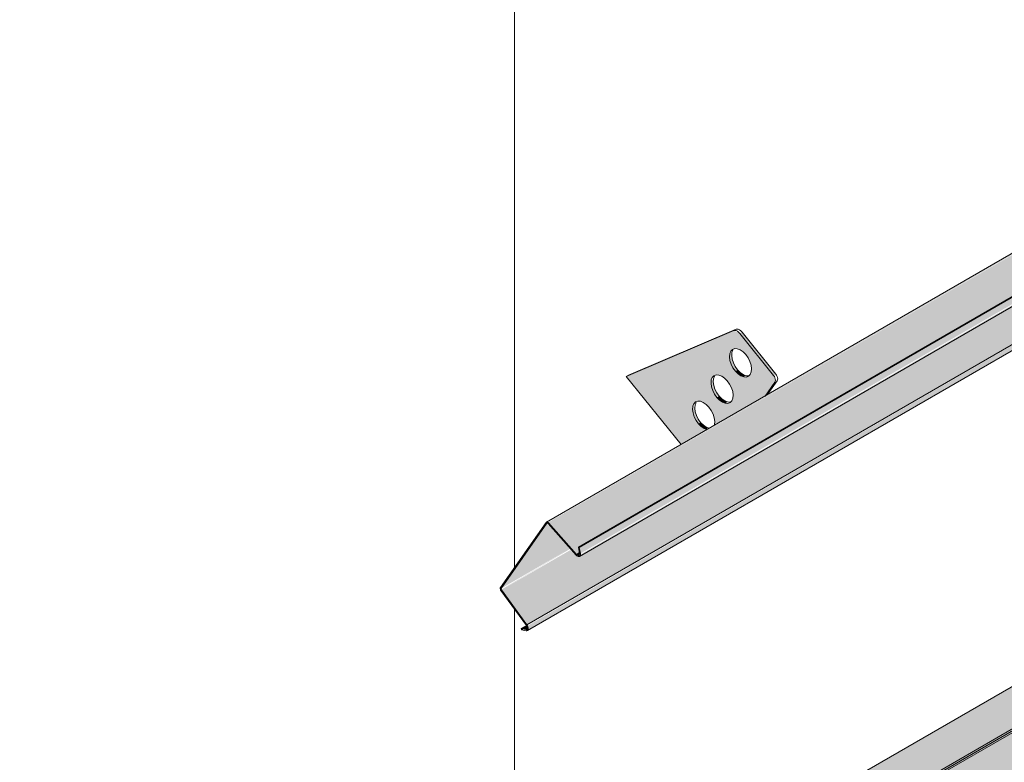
# Model space of a CAD drawing. Header units: centimetres. Extents: x 63272 to 70946, y -123 to 53714.
# Tile 29 of 50: x 70077 to 70172, y 52910 to 52981. Entities that reach past the tile are written whole.
import ezdxf

# ---------------------------------------------------------------- set-up
doc = ezdxf.new("R2010")
doc.units = ezdxf.units.CM
for name, color, linetype, lineweight in [('A-GENM', 7, 'Continuous', 5), ('A-ROOF-OTLN', 7, 'Continuous', 5), ('A-ROOF-PATT', 7, 'Continuous', 5)]:
    doc.layers.add(name, color=color, linetype=linetype, lineweight=lineweight)

# ---------------------------------------------------------------- blocks, each defined once
blk = doc.blocks.new('Construction_Roof-Accessories_Lindab_KOTEGL - Construction_Roof-Accessories_Lindab_KOTEGL-9237833-_3D_ Kopia 1 Kopia 1')
at = {"layer": 'A-GENM', "true_color": 0x383e42}
h = blk.add_hatch(color=250, dxfattribs=at)
h.paths.add_polyline_path([(-1434.928, 52940.746), (-1432.45, 52942.177), (-1432.99, 52942.468), (-1433.475, 52943.046), (-1433.783, 52943.879), (-1433.761, 52944.455), (-1433.526, 52944.807), (-1433.06, 52944.873), (-1432.512, 52944.578), (-1431.966, 52943.879), (-1431.718, 52943.154), (-1431.661, 52942.632), (-1426.825, 52945.424), (-1425.943, 52946.837), (-1426.048, 52947.347), (-1429.286, 52951.375), (-1429.859, 52951.643), (-1440.157, 52947.251), (-1437.127, 52943.483)])
h.paths.add_polyline_path([(-1430.423, 52944.676), (-1430.948, 52944.794), (-1431.483, 52945.246), (-1431.884, 52945.91), (-1432.035, 52946.714), (-1431.92, 52947.155), (-1431.545, 52947.402), (-1431.02, 52947.284), (-1430.485, 52946.832), (-1430.048, 52946.055), (-1429.924, 52945.469), (-1430.048, 52944.923), (-1430.297, 52944.723)])
h.paths.add_polyline_path([(-1428.654, 52947.188), (-1429.179, 52947.306), (-1429.714, 52947.758), (-1430.115, 52948.423), (-1430.275, 52949.121), (-1430.151, 52949.667), (-1429.777, 52949.914), (-1429.252, 52949.796), (-1428.717, 52949.344), (-1428.315, 52948.68), (-1428.155, 52947.981), (-1428.315, 52947.397), (-1428.619, 52947.201)])
for points in [[(-1426.048, 52947.347), (-1425.836, 52947.469), (-1429.074, 52951.498), (-1429.286, 52951.375), (-1427.344, 52948.96)], [(-1429.714, 52947.758), (-1429.552, 52947.952), (-1429.939, 52948.658), (-1430.063, 52949.244), (-1430.151, 52949.48), (-1430.249, 52949.424), (-1430.23, 52948.78), (-1429.903, 52948.023), (-1429.727, 52947.777)], [(-1428.906, 52947.201), (-1428.753, 52947.347), (-1429.303, 52947.68), (-1429.502, 52947.881), (-1429.714, 52947.758), (-1429.179, 52947.306), (-1428.967, 52947.225)], [(-1431.483, 52945.246), (-1431.322, 52945.44), (-1431.708, 52946.146), (-1431.832, 52946.732), (-1431.92, 52946.968), (-1432.017, 52946.912), (-1431.999, 52946.268), (-1431.665, 52945.501), (-1431.496, 52945.265)], [(-1426.825, 52945.424), (-1426.613, 52945.547), (-1425.918, 52946.714)], [(-1430.675, 52944.689), (-1430.462, 52944.812), (-1431.011, 52945.107), (-1431.27, 52945.369), (-1431.483, 52945.246), (-1430.848, 52944.756)], [(-1433.25, 52942.73), (-1433.038, 52942.853), (-1433.475, 52943.63), (-1433.599, 52944.216), (-1433.687, 52944.452), (-1433.784, 52944.396), (-1433.766, 52943.752), (-1433.439, 52942.995), (-1433.263, 52942.749)], [(-1432.45, 52942.177), (-1432.359, 52942.346), (-1432.778, 52942.591), (-1433.038, 52942.853), (-1433.25, 52942.73), (-1432.615, 52942.24), (-1432.503, 52942.197)]]:
    blk.add_hatch(color=250, dxfattribs=at).paths.add_polyline_path(points)
at = {"layer": 'A-GENM', "color": 250, "true_color": 0x2a2a2a}
for p, q in [((-1429.859, 52951.643), (-1440.157, 52947.251)), ((-1439.945, 52947.374), (-1429.647, 52951.765)), ((-1426.048, 52947.347), (-1429.286, 52951.375)), ((-1429.074, 52951.498), (-1425.836, 52947.469)), ((-1439.945, 52947.374), (-1440.157, 52947.251)), ((-1440.157, 52947.251), (-1434.908, 52940.721)), ((-1426.871, 52945.359), (-1425.918, 52946.714)), ((-1425.706, 52946.837), (-1426.659, 52945.481))]:
    blk.add_line(p, q, dxfattribs=at)
for points in [[(-1429.286, 52951.375, 0), (-1429.399, 52951.496, 0), (-1429.52, 52951.587, 0), (-1429.642, 52951.644, 0), (-1429.757, 52951.663, 0), (-1429.859, 52951.643, 0)], [(-1429.647, 52951.765, 0), (-1429.545, 52951.785, 0), (-1429.43, 52951.766, 0), (-1429.308, 52951.709, 0), (-1429.187, 52951.618, 0), (-1429.074, 52951.498, 0)], [(-1429.714, 52947.758, 0), (-1429.939, 52948.074, 0), (-1430.115, 52948.423, 0), (-1430.23, 52948.78, 0), (-1430.275, 52949.121, 0), (-1430.249, 52949.424, 0), (-1430.151, 52949.667, 0), (-1429.99, 52949.835, 0), (-1429.777, 52949.914, 0), (-1429.525, 52949.901, 0), (-1429.252, 52949.796, 0), (-1428.976, 52949.606, 0), (-1428.717, 52949.344, 0)], [(-1429.939, 52949.79, 0), (-1430.036, 52949.547, 0), (-1430.063, 52949.244, 0), (-1430.018, 52948.902, 0), (-1429.903, 52948.545, 0), (-1429.727, 52948.197, 0), (-1429.502, 52947.881, 0)], [(-1428.717, 52949.344, 0), (-1428.491, 52949.028, 0), (-1428.315, 52948.68, 0), (-1428.201, 52948.323, 0), (-1428.155, 52947.981, 0), (-1428.182, 52947.678, 0), (-1428.279, 52947.435, 0), (-1428.44, 52947.268, 0), (-1428.654, 52947.188, 0), (-1428.906, 52947.201, 0), (-1429.179, 52947.306, 0), (-1429.455, 52947.496, 0), (-1429.714, 52947.758, 0)], [(-1429.502, 52947.881, 0), (-1429.242, 52947.619, 0), (-1428.967, 52947.429, 0), (-1428.694, 52947.324, 0), (-1428.442, 52947.31, 0)], [(-1431.483, 52945.246, 0), (-1431.708, 52945.562, 0), (-1431.884, 52945.91, 0), (-1431.999, 52946.268, 0), (-1432.044, 52946.609, 0), (-1432.017, 52946.912, 0), (-1431.92, 52947.155, 0), (-1431.759, 52947.323, 0), (-1431.545, 52947.402, 0), (-1431.293, 52947.389, 0), (-1431.02, 52947.284, 0), (-1430.745, 52947.094, 0), (-1430.485, 52946.832, 0)], [(-1431.708, 52947.278, 0), (-1431.805, 52947.035, 0), (-1431.832, 52946.732, 0), (-1431.786, 52946.39, 0), (-1431.672, 52946.033, 0), (-1431.496, 52945.685, 0), (-1431.27, 52945.369, 0)], [(-1430.485, 52946.832, 0), (-1430.26, 52946.516, 0), (-1430.084, 52946.168, 0), (-1429.969, 52945.811, 0), (-1429.924, 52945.469, 0), (-1429.951, 52945.166, 0), (-1430.048, 52944.923, 0), (-1430.209, 52944.756, 0), (-1430.423, 52944.676, 0), (-1430.675, 52944.689, 0), (-1430.948, 52944.794, 0), (-1431.223, 52944.984, 0), (-1431.483, 52945.246, 0)], [(-1425.918, 52946.714, 0), (-1425.883, 52946.792, 0), (-1425.871, 52946.891, 0), (-1425.883, 52947.004, 0), (-1425.918, 52947.122, 0), (-1425.975, 52947.239, 0), (-1426.048, 52947.347, 0)], [(-1425.836, 52947.469, 0), (-1425.762, 52947.362, 0), (-1425.706, 52947.245, 0), (-1425.671, 52947.126, 0), (-1425.659, 52947.013, 0), (-1425.671, 52946.915, 0), (-1425.706, 52946.837, 0)], [(-1433.25, 52942.73, 0), (-1433.475, 52943.046, 0), (-1433.651, 52943.395, 0), (-1433.766, 52943.752, 0), (-1433.811, 52944.093, 0), (-1433.784, 52944.396, 0), (-1433.687, 52944.64, 0), (-1433.526, 52944.807, 0), (-1433.313, 52944.887, 0), (-1433.06, 52944.873, 0), (-1432.787, 52944.768, 0), (-1432.512, 52944.578, 0), (-1432.252, 52944.316, 0)], [(-1433.475, 52944.762, 0), (-1433.572, 52944.519, 0), (-1433.599, 52944.216, 0), (-1433.553, 52943.874, 0), (-1433.439, 52943.517, 0), (-1433.263, 52943.169, 0), (-1433.038, 52942.853, 0)], [(-1431.27, 52945.369, 0), (-1431.011, 52945.107, 0), (-1430.736, 52944.917, 0), (-1430.462, 52944.812, 0), (-1430.21, 52944.798, 0)], [(-1432.252, 52944.316, 0), (-1432.027, 52944, 0), (-1431.851, 52943.652, 0), (-1431.737, 52943.295, 0), (-1431.691, 52942.953, 0), (-1431.718, 52942.65, 0)], [(-1433.038, 52942.853, 0), (-1432.778, 52942.591, 0), (-1432.503, 52942.401, 0), (-1432.23, 52942.296, 0)], [(-1432.442, 52942.173, 0), (-1432.715, 52942.278, 0), (-1432.99, 52942.468, 0), (-1433.25, 52942.73, 0)]]:
    blk.add_polyline3d(points, dxfattribs=at)
blk = doc.blocks.new('Construction_Roof-Accessories_Lindab_SNO_KOTEGL - Construction_Roof-Accessories_Lindab_SNO-9284867-_3D_ Kopia 1 Kopia 1')
at = {"layer": 'A-GENM', "true_color": 0x383e42}
for points in [[(-1447.61, 52933.233), (-1306.273, 53014.951), (-1306.451, 53014.922), (-1447.651, 52933.273), (-1447.643, 52933.264)], [(-1444.939, 52930.211), (-1444.593, 52930.481), (-1444.593, 52931.003), (-1303.865, 53012.253), (-1306.189, 53014.883), (-1447.61, 52933.233), (-1445.379, 52930.708)], [(-1444.559, 52930.287), (-1303.138, 53011.936), (-1303.241, 53012.538), (-1444.662, 52930.888), (-1444.582, 52930.417)], [(-1444.637, 52930.019), (-1303.131, 53011.848), (-1303.241, 53011.877), (-1444.558, 52930.163), (-1444.608, 52930.045)], [(-1449.672, 52923.462), (-1308.25, 53005.111), (-1310.128, 53007.678), (-1444.553, 52930.199), (-1444.637, 52930.157), (-1444.837, 52930.129), (-1445.035, 52930.211), (-1445.443, 52930.672), (-1452.124, 52926.814), (-1449.741, 52923.556)], [(-1449.628, 52922.917), (-1308.123, 53004.748), (-1308.25, 53005.111), (-1449.617, 52923.374), (-1449.566, 52922.998), (-1449.584, 52922.959)], [(-1452.149, 52926.953), (-1445.532, 52930.773), (-1447.76, 52933.197), (-1452.124, 52926.988)], [(-1452.124, 52926.814), (-1445.513, 52930.752), (-1445.532, 52930.773), (-1452.139, 52926.838)], [(-1444.738, 52930.108), (-1444.56, 52930.289), (-1444.662, 52930.37), (-1444.889, 52930.163), (-1444.786, 52930.11)], [(-1449.777, 52923.008), (-1449.556, 52923.201), (-1449.708, 52923.409), (-1450.236, 52923.104)]]:
    blk.add_hatch(color=250, dxfattribs=at).paths.add_polyline_path(points)
h = blk.add_hatch(color=250, dxfattribs=at)
h.paths.add_polyline_path([(-1449.72, 52923.409), (-1449.741, 52923.556), (-1449.73, 52923.423)])
h.paths.add_polyline_path([(-1444.975, 52930.143), (-1444.975, 52930.252), (-1444.993, 52930.163)])
at = {"layer": 'A-GENM', "color": 250, "true_color": 0x2a2a2a}
for p, q in [((-1306.388, 53014.959), (-1447.81, 52933.309)), ((-1444.745, 52930.915), (-1303.324, 53012.565)), ((-1444.662, 52930.888), (-1303.241, 53012.538)), ((-1444.639, 52930.017), (-1303.218, 53011.667)), ((-1449.672, 52923.462), (-1308.25, 53005.111)), ((-1449.632, 52922.915), (-1308.21, 53004.565)), ((-1447.838, 52933.283), (-1452.218, 52927.051)), ((-1452.149, 52926.953), (-1447.76, 52933.197)), ((-1447.654, 52933.174), (-1444.975, 52930.143)), ((-1444.939, 52930.211), (-1447.61, 52933.233)), ((-1444.662, 52930.888), (-1444.745, 52930.915)), ((-1444.745, 52930.915), (-1444.642, 52930.314)), ((-1444.559, 52930.287), (-1444.662, 52930.888)), ((-1444.939, 52930.211), (-1444.582, 52930.417)), ((-1449.672, 52923.462), (-1452.124, 52926.814)), ((-1452.166, 52926.752), (-1449.72, 52923.409)), ((-1450.236, 52923.104), (-1449.657, 52923.438)), ((-1449.777, 52923.008), (-1450.236, 52923.104)), ((-1450.236, 52923.104), (-1450.21, 52922.996)), ((-1450.21, 52922.996), (-1450.079, 52923.072)), ((-1450.21, 52922.996), (-1449.752, 52922.9))]:
    blk.add_line(p, q, dxfattribs=at)
for points in [[(-1447.61, 52933.233, 0), (-1447.651, 52933.273, 0), (-1447.695, 52933.301, 0), (-1447.738, 52933.317, 0), (-1447.777, 52933.32, 0), (-1447.811, 52933.308, 0), (-1447.838, 52933.283, 0)], [(-1447.76, 52933.197, 0), (-1447.747, 52933.209, 0), (-1447.732, 52933.214, 0), (-1447.713, 52933.213, 0), (-1447.693, 52933.206, 0), (-1447.673, 52933.192, 0), (-1447.654, 52933.174, 0)], [(-1444.975, 52930.143, 0), (-1444.906, 52930.077, 0), (-1444.833, 52930.029, 0), (-1444.761, 52930.002, 0), (-1444.694, 52929.999, 0), (-1444.637, 52930.019, 0), (-1444.593, 52930.06, 0), (-1444.564, 52930.122, 0), (-1444.553, 52930.199, 0), (-1444.559, 52930.287, 0)], [(-1444.642, 52930.314, 0), (-1444.637, 52930.251, 0), (-1444.645, 52930.196, 0), (-1444.666, 52930.152, 0), (-1444.697, 52930.122, 0), (-1444.738, 52930.108, 0), (-1444.786, 52930.11, 0), (-1444.837, 52930.129, 0), (-1444.889, 52930.163, 0), (-1444.939, 52930.211, 0)], [(-1452.218, 52927.051, 0), (-1452.235, 52927.014, 0), (-1452.242, 52926.968, 0), (-1452.238, 52926.916, 0), (-1452.223, 52926.86, 0), (-1452.198, 52926.804, 0), (-1452.166, 52926.752, 0)], [(-1452.124, 52926.814, 0), (-1452.139, 52926.838, 0), (-1452.151, 52926.864, 0), (-1452.158, 52926.89, 0), (-1452.16, 52926.915, 0), (-1452.157, 52926.936, 0), (-1452.149, 52926.953, 0)], [(-1449.72, 52923.409, 0), (-1449.681, 52923.346, 0), (-1449.652, 52923.279, 0), (-1449.635, 52923.212, 0), (-1449.63, 52923.149, 0), (-1449.637, 52923.094, 0), (-1449.658, 52923.05, 0), (-1449.689, 52923.02, 0), (-1449.73, 52923.006, 0), (-1449.777, 52923.008, 0)], [(-1449.752, 52922.9, 0), (-1449.685, 52922.897, 0), (-1449.628, 52922.917, 0), (-1449.584, 52922.959, 0), (-1449.556, 52923.021, 0), (-1449.545, 52923.098, 0), (-1449.552, 52923.186, 0), (-1449.576, 52923.28, 0), (-1449.617, 52923.374, 0), (-1449.672, 52923.462, 0)]]:
    blk.add_polyline3d(points, dxfattribs=at)

msp = doc.modelspace()

# ---------------------------------------------------------------- hatches: boundary and pattern name
at = {"layer": 'A-ROOF-OTLN', "true_color": 0x383e42}
h = msp.add_hatch(color=250, dxfattribs=at)
h.paths.add_polyline_path([(70089.183, 52865.076), (70866.546, 53313.94), (70866.488, 53314.02), (70089.038, 52865.159)])
h.paths.add_polyline_path([(70867.579, 53314.483), (70872.575, 53317.367), (70872.319, 53317.387), (70867.453, 53314.577)])
h.paths.add_polyline_path([(70874.387, 53318.413), (70891.065, 53328.043), (70890.921, 53328.126), (70874.223, 53318.486)])
h = msp.add_hatch(color=250, dxfattribs=at)
h.paths.add_polyline_path([(70094.28, 52857.632), (70095.026, 52858.005), (70095.527, 52858.698), (70095.709, 52859.157), (70095.84, 52860.008), (70095.967, 52860.063), (70096.173, 52860.246), (70096.173, 52860.364), (70096.173, 52860.471), (70110.204, 52868.572), (70109.912, 52868.838), (70109.454, 52869.771), (70109.292, 52871.714), (70109.362, 52873.466), (70109.492, 52873.946), (70110.135, 52874.732), (70111.187, 52875.39), (70112.092, 52875.73), (70113.297, 52875.969), (70114.296, 52876.044), (70116.294, 52875.777), (70117.156, 52875.497), (70118.017, 52875.056), (70118.663, 52874.543), (70119.292, 52873.819), (70869.379, 53306.956), (70868.876, 53307.107), (70867.84, 53307.928), (70867.045, 53309.308), (70866.645, 53310.992), (70866.529, 53312.128), (70866.546, 53313.886), (70089.183, 52865.076), (70089.038, 52863.851), (70089.066, 52863.229), (70089.33, 52862.124), (70089.795, 52861.008), (70090.695, 52859.627), (70091.224, 52859.017), (70091.875, 52858.423), (70092.742, 52857.896), (70093.529, 52857.637)])
h.paths.add_polyline_path([(70113.457, 52870.45), (70116.966, 52872.476), (70114.292, 52873.656), (70114.001, 52873.719), (70113.049, 52874.116), (70112.421, 52874.174), (70111.892, 52874.341), (70110.898, 52874.12), (70110.135, 52873.327), (70109.734, 52872.33), (70110.374, 52871.592), (70111.187, 52871.07), (70112.31, 52870.658), (70113.049, 52870.481)])
h.paths.add_polyline_path([(70876.376, 53310.921), (70894.023, 53321.226), (70893.756, 53321.39), (70892.587, 53322.582), (70892.047, 53323.342), (70891.632, 53324.052), (70891.065, 53325.692), (70890.949, 53326.196), (70890.949, 53327.423), (70890.949, 53327.975), (70874.483, 53318.37), (70875.082, 53318.052), (70875.801, 53317.45), (70876.259, 53316.651), (70876.376, 53316.139), (70876.376, 53311.356)])
h.paths.add_polyline_path([(70871.376, 53313.368), (70873.314, 53313.629), (70872.618, 53314.923), (70872.367, 53315.491), (70872.297, 53316.462), (70872.575, 53317.367), (70867.579, 53314.483), (70868.204, 53314.081), (70869.394, 53313.639), (70870.843, 53313.409), (70870.89, 53313.405)])
at = {"layer": 'A-ROOF-PATT'}
h = msp.add_hatch(dxfattribs=at)
h.set_pattern_fill('FP_13', color=256, style=0, pattern_type=2)
h.set_pattern_definition([(90, (62042.68, 51332.19), (-112.25, 22.813), [])])
h.paths.add_polyline_path([(70088.876, 52869.336), (70883.687, 53328.22), (70590.377, 53693.102), (69795.566, 53234.218), (70086.131, 52872.75)])
h.paths.add_polyline_path([(70126.008, 52922.917), (70125.964, 52923.03), (70125.859, 52923.008), (70125.401, 52923.104), (70125.859, 52923.488), (70123.48, 52926.936), (70123.512, 52927.185), (70127.876, 52933.197), (70128.534, 52933.718), (70140.709, 52940.746), (70135.479, 52947.251), (70135.692, 52947.374), (70145.86, 52951.604), (70146.385, 52951.395), (70146.562, 52951.498), (70149.718, 52947.421), (70149.604, 52947.268), (70149.718, 52946.714), (70149.83, 52946.695), (70149.023, 52945.547), (70225.561, 52989.736), (70220.332, 52996.241), (70220.544, 52996.364), (70230.712, 53000.594), (70231.238, 53000.385), (70231.415, 53000.488), (70234.571, 52996.411), (70234.457, 52996.258), (70234.571, 52995.704), (70234.683, 52995.685), (70233.876, 52994.537), (70282.13, 53022.396), (70276.901, 53028.901), (70277.113, 53029.024), (70287.281, 53033.254), (70287.806, 53033.045), (70287.984, 53033.148), (70291.139, 53029.071), (70291.026, 53028.917), (70291.139, 53028.364), (70291.251, 53028.344), (70290.445, 53027.197), (70366.983, 53071.386), (70361.754, 53077.891), (70361.966, 53078.013), (70372.134, 53082.244), (70372.659, 53082.035), (70372.836, 53082.137), (70375.992, 53078.061), (70375.879, 53077.907), (70375.992, 53077.354), (70376.104, 53077.334), (70375.297, 53076.186), (70423.551, 53104.046), (70418.322, 53110.551), (70418.562, 53110.685), (70428.702, 53114.903), (70429.227, 53114.695), (70429.405, 53114.797), (70432.56, 53110.721), (70432.447, 53110.567), (70432.56, 53110.014), (70432.673, 53109.994), (70431.866, 53108.846), (70508.404, 53153.035), (70503.175, 53159.541), (70503.387, 53159.663), (70513.555, 53163.893), (70514.08, 53163.684), (70514.258, 53163.787), (70517.413, 53159.71), (70517.3, 53159.557), (70517.413, 53159.003), (70517.526, 53158.984), (70516.719, 53157.836), (70564.973, 53185.695), (70559.743, 53192.2), (70559.956, 53192.323), (70570.124, 53196.553), (70570.649, 53196.344), (70570.826, 53196.447), (70573.982, 53192.37), (70573.869, 53192.217), (70573.982, 53191.663), (70574.094, 53191.644), (70573.287, 53190.496), (70649.825, 53234.685), (70644.596, 53241.19), (70644.808, 53241.313), (70654.976, 53245.543), (70655.502, 53245.334), (70655.679, 53245.437), (70658.835, 53241.36), (70658.721, 53241.207), (70658.835, 53240.653), (70658.947, 53240.633), (70658.14, 53239.486), (70693.67, 53259.871), (70693.67, 53259.999), (70706.428, 53267.365), (70701.199, 53273.87), (70701.411, 53273.992), (70711.579, 53278.223), (70712.104, 53278.014), (70712.282, 53278.116), (70715.437, 53274.04), (70715.324, 53273.886), (70715.437, 53273.333), (70715.55, 53273.313), (70714.743, 53272.165), (70791.281, 53316.355), (70786.052, 53322.86), (70786.264, 53322.982), (70796.432, 53327.212), (70796.957, 53327.004), (70797.135, 53327.106), (70800.29, 53323.029), (70800.177, 53322.876), (70800.29, 53322.322), (70800.403, 53322.303), (70799.596, 53321.155), (70835.126, 53341.541), (70835.167, 53341.501), (70837.491, 53338.871), (70838.115, 53339.157), (70838.185, 53338.328), (70837.838, 53338.112), (70831.228, 53334.296), (70833.232, 53331.366), (70833.088, 53331.15), (70691.811, 53249.716), (70691.728, 53249.548), (70691.544, 53249.429), (70126.052, 52922.942)])
h.paths.add_polyline_path([(70143.398, 52942.299), (70143.925, 52942.73), (70143.9, 52943.295), (70143.574, 52944.049), (70143.124, 52944.578), (70142.576, 52944.873), (70142.11, 52944.807), (70141.883, 52944.414), (70142.064, 52944.519), (70142.083, 52943.874), (70142.461, 52943.046), (70142.921, 52942.547), (70143.277, 52942.346)])
h.paths.add_polyline_path([(70145.214, 52944.676), (70145.588, 52944.923), (70145.712, 52945.469), (70145.552, 52946.168), (70145.072, 52946.912), (70144.502, 52947.328), (70144.056, 52947.389), (70143.716, 52947.155), (70143.716, 52946.968), (70143.82, 52946.912), (70143.85, 52946.39), (70144.228, 52945.562), (70144.688, 52945.063), (70145.077, 52944.756), (70145.174, 52944.678)])
h.paths.add_polyline_path([(70146.982, 52947.188), (70147.357, 52947.435), (70147.481, 52947.981), (70147.321, 52948.68), (70146.92, 52949.344), (70146.35, 52949.81), (70145.824, 52949.901), (70145.485, 52949.667), (70145.485, 52949.48), (70145.589, 52949.424), (70145.619, 52948.902), (70145.997, 52948.074), (70146.457, 52947.575), (70146.771, 52947.225), (70146.943, 52947.19)])
h.paths.add_polyline_path([(70228.251, 52991.289), (70228.771, 52991.64), (70228.752, 52992.285), (70228.427, 52993.039), (70227.977, 52993.568), (70227.429, 52993.863), (70226.963, 52993.797), (70226.736, 52993.404), (70226.917, 52993.508), (70226.963, 52992.779), (70227.313, 52992.036), (70227.774, 52991.537), (70228.13, 52991.335)])
h.paths.add_polyline_path([(70230.066, 52993.666), (70230.441, 52993.913), (70230.565, 52994.459), (70230.355, 52995.258), (70229.925, 52995.902), (70229.355, 52996.318), (70228.908, 52996.379), (70228.569, 52996.145), (70228.569, 52995.958), (70228.673, 52995.902), (70228.703, 52995.38), (70229.081, 52994.552), (70229.541, 52994.053), (70229.93, 52993.746), (70230.027, 52993.668)])
h.paths.add_polyline_path([(70231.835, 52996.178), (70232.21, 52996.425), (70232.334, 52996.971), (70232.174, 52997.67), (70231.772, 52998.334), (70231.203, 52998.799), (70230.677, 52998.891), (70230.338, 52998.657), (70230.338, 52998.47), (70230.442, 52998.414), (70230.471, 52997.892), (70230.842, 52997.074), (70231.31, 52996.565), (70231.624, 52996.214), (70231.795, 52996.18)])
h.paths.add_polyline_path([(70284.819, 53023.949), (70285.347, 53024.38), (70285.321, 53024.944), (70284.996, 53025.699), (70284.546, 53026.228), (70283.997, 53026.523), (70283.531, 53026.456), (70283.305, 53026.064), (70283.485, 53026.168), (70283.531, 53025.439), (70283.882, 53024.696), (70284.343, 53024.197), (70284.698, 53023.995)])
h.paths.add_polyline_path([(70286.635, 53026.326), (70287.01, 53026.573), (70287.134, 53027.119), (70286.923, 53027.917), (70286.493, 53028.562), (70285.923, 53028.978), (70285.477, 53029.039), (70285.137, 53028.805), (70285.137, 53028.618), (70285.242, 53028.562), (70285.271, 53028.04), (70285.649, 53027.212), (70286.11, 53026.713), (70286.498, 53026.405), (70286.595, 53026.328)])
h.paths.add_polyline_path([(70288.404, 53028.838), (70288.781, 53029.092), (70288.902, 53029.631), (70288.742, 53030.33), (70288.341, 53030.994), (70287.771, 53031.459), (70287.246, 53031.551), (70286.906, 53031.317), (70286.906, 53031.13), (70287.01, 53031.074), (70287.04, 53030.552), (70287.418, 53029.724), (70287.879, 53029.225), (70288.192, 53028.874), (70288.364, 53028.84)])
h.paths.add_polyline_path([(70369.672, 53072.938), (70370.2, 53073.37), (70370.174, 53073.934), (70369.848, 53074.689), (70369.399, 53075.218), (70368.85, 53075.513), (70368.384, 53075.446), (70368.158, 53075.054), (70368.338, 53075.158), (70368.384, 53074.429), (70368.735, 53073.686), (70369.196, 53073.186), (70369.551, 53072.985)])
h.paths.add_polyline_path([(70371.488, 53075.315), (70371.863, 53075.562), (70371.986, 53076.109), (70371.826, 53076.807), (70371.421, 53077.476), (70370.776, 53077.967), (70370.33, 53078.029), (70369.99, 53077.795), (70369.99, 53077.608), (70370.094, 53077.552), (70370.124, 53077.03), (70370.502, 53076.202), (70370.963, 53075.702), (70371.351, 53075.395), (70371.448, 53075.318)])
h.paths.add_polyline_path([(70373.257, 53077.827), (70373.631, 53078.074), (70373.755, 53078.621), (70373.595, 53079.319), (70373.194, 53079.984), (70372.624, 53080.449), (70372.099, 53080.541), (70371.759, 53080.307), (70371.759, 53080.12), (70371.863, 53080.064), (70371.893, 53079.542), (70372.271, 53078.714), (70372.731, 53078.214), (70373.045, 53077.864), (70373.217, 53077.83)])
h.paths.add_polyline_path([(70426.241, 53105.598), (70426.768, 53106.029), (70426.742, 53106.594), (70426.417, 53107.349), (70425.967, 53107.878), (70425.392, 53108.174), (70424.953, 53108.106), (70424.726, 53107.714), (70424.907, 53107.818), (70424.953, 53107.089), (70425.303, 53106.345), (70425.764, 53105.846), (70426.12, 53105.645)])
h.paths.add_polyline_path([(70428.056, 53107.975), (70428.431, 53108.222), (70428.555, 53108.768), (70428.344, 53109.567), (70427.914, 53110.211), (70427.345, 53110.627), (70426.898, 53110.689), (70426.559, 53110.455), (70426.559, 53110.268), (70426.663, 53110.211), (70426.692, 53109.69), (70427.07, 53108.861), (70427.531, 53108.362), (70427.92, 53108.055), (70428.016, 53107.977)])
h.paths.add_polyline_path([(70429.825, 53110.487), (70430.2, 53110.734), (70430.324, 53111.28), (70430.164, 53111.979), (70429.762, 53112.644), (70429.193, 53113.109), (70428.667, 53113.201), (70428.328, 53112.967), (70428.328, 53112.78), (70428.432, 53112.723), (70428.461, 53112.202), (70428.839, 53111.373), (70429.3, 53110.874), (70429.614, 53110.524), (70429.785, 53110.489)])
h.paths.add_polyline_path([(70511.093, 53154.588), (70511.614, 53154.939), (70511.595, 53155.584), (70511.27, 53156.338), (70510.82, 53156.867), (70510.271, 53157.162), (70509.805, 53157.096), (70509.579, 53156.704), (70509.759, 53156.808), (70509.805, 53156.079), (70510.156, 53155.335), (70510.617, 53154.836), (70510.972, 53154.635)])
h.paths.add_polyline_path([(70512.909, 53156.965), (70513.284, 53157.212), (70513.408, 53157.758), (70513.197, 53158.557), (70512.767, 53159.201), (70512.198, 53159.617), (70511.751, 53159.678), (70511.412, 53159.445), (70511.412, 53159.257), (70511.516, 53159.201), (70511.545, 53158.679), (70511.923, 53157.851), (70512.384, 53157.352), (70512.773, 53157.045), (70512.869, 53156.967)])
h.paths.add_polyline_path([(70514.678, 53159.477), (70515.053, 53159.724), (70515.177, 53160.27), (70515.016, 53160.969), (70514.615, 53161.633), (70514.046, 53162.099), (70513.52, 53162.19), (70513.18, 53161.957), (70513.18, 53161.769), (70513.285, 53161.713), (70513.314, 53161.191), (70513.685, 53160.373), (70514.19, 53159.839), (70514.467, 53159.514), (70514.638, 53159.479)])
h.paths.add_polyline_path([(70567.662, 53187.248), (70568.19, 53187.679), (70568.164, 53188.244), (70567.873, 53188.949), (70567.388, 53189.527), (70566.84, 53189.822), (70566.374, 53189.756), (70566.147, 53189.363), (70566.328, 53189.468), (70566.374, 53188.738), (70566.725, 53187.995), (70567.185, 53187.496), (70567.541, 53187.295)])
h.paths.add_polyline_path([(70569.478, 53189.625), (70569.852, 53189.872), (70569.976, 53190.418), (70569.816, 53191.117), (70569.411, 53191.786), (70568.766, 53192.277), (70568.32, 53192.338), (70567.98, 53192.104), (70567.98, 53191.917), (70568.084, 53191.861), (70568.141, 53191.254), (70568.492, 53190.511), (70568.953, 53190.012), (70569.341, 53189.705), (70569.438, 53189.627)])
h.paths.add_polyline_path([(70571.246, 53192.137), (70571.621, 53192.384), (70571.745, 53192.93), (70571.585, 53193.629), (70571.184, 53194.293), (70570.614, 53194.758), (70570.088, 53194.85), (70569.749, 53194.616), (70569.749, 53194.429), (70569.853, 53194.373), (70569.883, 53193.851), (70570.253, 53193.033), (70570.721, 53192.524), (70571.035, 53192.174), (70571.207, 53192.139)])
h.paths.add_polyline_path([(70652.515, 53236.238), (70653.042, 53236.669), (70653.017, 53237.234), (70652.691, 53237.988), (70652.186, 53238.555), (70651.693, 53238.812), (70651.227, 53238.746), (70651, 53238.353), (70651.181, 53238.457), (70651.2, 53237.813), (70651.578, 53236.985), (70652.038, 53236.486), (70652.394, 53236.284)])
h.paths.add_polyline_path([(70654.331, 53238.615), (70654.705, 53238.862), (70654.829, 53239.408), (70654.619, 53240.206), (70654.189, 53240.851), (70653.619, 53241.267), (70653.172, 53241.328), (70652.833, 53241.094), (70652.833, 53240.907), (70652.937, 53240.851), (70652.967, 53240.329), (70653.345, 53239.501), (70653.805, 53239.002), (70654.194, 53238.695), (70654.291, 53238.617)])
h.paths.add_polyline_path([(70656.099, 53241.127), (70656.474, 53241.374), (70656.598, 53241.92), (70656.438, 53242.619), (70656.036, 53243.283), (70655.467, 53243.748), (70654.941, 53243.84), (70654.602, 53243.606), (70654.602, 53243.419), (70654.706, 53243.363), (70654.735, 53242.841), (70655.113, 53242.013), (70655.574, 53241.514), (70655.888, 53241.163), (70656.059, 53241.129)])
h.paths.add_polyline_path([(70709.118, 53268.917), (70709.638, 53269.269), (70709.619, 53269.913), (70709.294, 53270.668), (70708.844, 53271.197), (70708.295, 53271.492), (70707.83, 53271.425), (70707.603, 53271.033), (70707.784, 53271.137), (70707.83, 53270.408), (70708.18, 53269.665), (70708.641, 53269.165), (70708.997, 53268.964)])
h.paths.add_polyline_path([(70710.933, 53271.294), (70711.308, 53271.541), (70711.432, 53272.088), (70711.221, 53272.886), (70710.791, 53273.531), (70710.222, 53273.946), (70709.775, 53274.008), (70709.436, 53273.774), (70709.436, 53273.587), (70709.54, 53273.531), (70709.569, 53273.009), (70709.947, 53272.18), (70710.408, 53271.681), (70710.797, 53271.374), (70710.893, 53271.296)])
h.paths.add_polyline_path([(70712.702, 53273.806), (70713.077, 53274.053), (70713.201, 53274.6), (70713.041, 53275.298), (70712.639, 53275.963), (70712.07, 53276.428), (70711.544, 53276.52), (70711.205, 53276.286), (70711.205, 53276.099), (70711.309, 53276.043), (70711.338, 53275.521), (70711.709, 53274.703), (70712.177, 53274.193), (70712.491, 53273.843), (70712.662, 53273.809)])
h.paths.add_polyline_path([(70793.97, 53317.907), (70794.491, 53318.259), (70794.472, 53318.903), (70794.182, 53319.609), (70793.697, 53320.186), (70793.148, 53320.482), (70792.682, 53320.415), (70792.456, 53320.023), (70792.636, 53320.127), (70792.655, 53319.482), (70793.033, 53318.654), (70793.494, 53318.155), (70793.849, 53317.954)])
h.paths.add_polyline_path([(70795.786, 53320.284), (70796.161, 53320.531), (70796.285, 53321.077), (70796.125, 53321.776), (70795.719, 53322.445), (70795.075, 53322.936), (70794.628, 53322.998), (70794.289, 53322.764), (70794.289, 53322.576), (70794.404, 53322.643), (70794.422, 53321.998), (70794.8, 53321.17), (70795.261, 53320.671), (70795.65, 53320.364), (70795.746, 53320.286)])
h.paths.add_polyline_path([(70797.555, 53322.796), (70797.93, 53323.043), (70798.054, 53323.589), (70797.893, 53324.288), (70797.492, 53324.953), (70796.923, 53325.418), (70796.397, 53325.51), (70796.057, 53325.276), (70796.057, 53325.088), (70796.161, 53325.032), (70796.191, 53324.51), (70796.569, 53323.682), (70797.03, 53323.183), (70797.344, 53322.833), (70797.515, 53322.798)])
at = {"layer": 'A-ROOF-PATT', "true_color": 0xc7ae96}
h = msp.add_hatch(color=253, dxfattribs=at)
h.paths.add_polyline_path([(70088.876, 52851.373), (70109.292, 52863.242), (70109.292, 52865.966), (70094.367, 52857.457), (70093.434, 52857.508), (70092.41, 52857.935), (70091.551, 52858.554), (70090.695, 52859.444), (70090.039, 52860.369), (70089.478, 52861.454), (70089.038, 52862.811), (70088.938, 52863.231), (70088.882, 52864.264), (70089.066, 52865.175), (70866.485, 53314.018), (70866.485, 53314.206), (70088.876, 52865.159), (70088.876, 52852.428)])
h.paths.add_polyline_path([(70119.292, 52868.934), (70866.485, 53300.326), (70866.485, 53303.132), (70119.292, 52871.74)])
h.paths.add_polyline_path([(70876.376, 53306.036), (70890.758, 53314.34), (70890.758, 53317.146), (70876.376, 53308.842)])
h.paths.add_polyline_path([(70867.453, 53314.577), (70872.031, 53317.221), (70872.031, 53317.409), (70867.312, 53314.684)])
h.paths.add_polyline_path([(70874.223, 53318.486), (70890.758, 53328.126), (70890.758, 53328.22), (70874.101, 53318.539)])
h = msp.add_hatch(color=253, dxfattribs=at)
h.paths.add_polyline_path([(70088.876, 52865.253), (70866.485, 53314.206), (70866.376, 53314.765), (70866.454, 53316.484), (70866.576, 53316.928), (70867.219, 53317.713), (70867.982, 53318.243), (70869.379, 53318.76), (70870.133, 53318.932), (70871.38, 53319.026), (70873.378, 53318.759), (70874.163, 53318.639), (70890.758, 53328.22), (70883.524, 53328.126), (70088.876, 52869.336), (70088.876, 52867.295)])
h.paths.add_polyline_path([(70867.312, 53314.684), (70872.031, 53317.409), (70871.376, 53317.458), (70870.133, 53317.364), (70868.456, 53316.857), (70867.982, 53316.647), (70867.045, 53315.831), (70866.761, 53315.392), (70867.295, 53314.696)])

# ---------------------------------------------------------------- linework, layer by layer
at = {"layer": 'A-ROOF-OTLN'}
for p, q in [((70085.34, 52867.295), (70887.222, 53330.261)), ((70866.393, 53314.153), (70088.876, 52865.253)), ((70866.488, 53314.02), (70089.038, 52865.159)), ((70866.573, 53313.902), (70089.183, 52865.076))]:
    msp.add_line(p, q, dxfattribs=at)

# ---------------------------------------------------------------- block references
at = {"layer": 'A-GENM', "color": 250, "true_color": 0x2a2a2a}
for name in ['Construction_Roof-Accessories_Lindab_SNO_KOTEGL - Construction_Roof-Accessories_Lindab_SNO-9284867-_3D_ Kopia 1 Kopia 1', 'Construction_Roof-Accessories_Lindab_KOTEGL - Construction_Roof-Accessories_Lindab_KOTEGL-9237833-_3D_ Kopia 1 Kopia 1']:
    msp.add_blockref(name, (71575.636, 0), dxfattribs=at)

doc.saveas('drawing.dxf')
